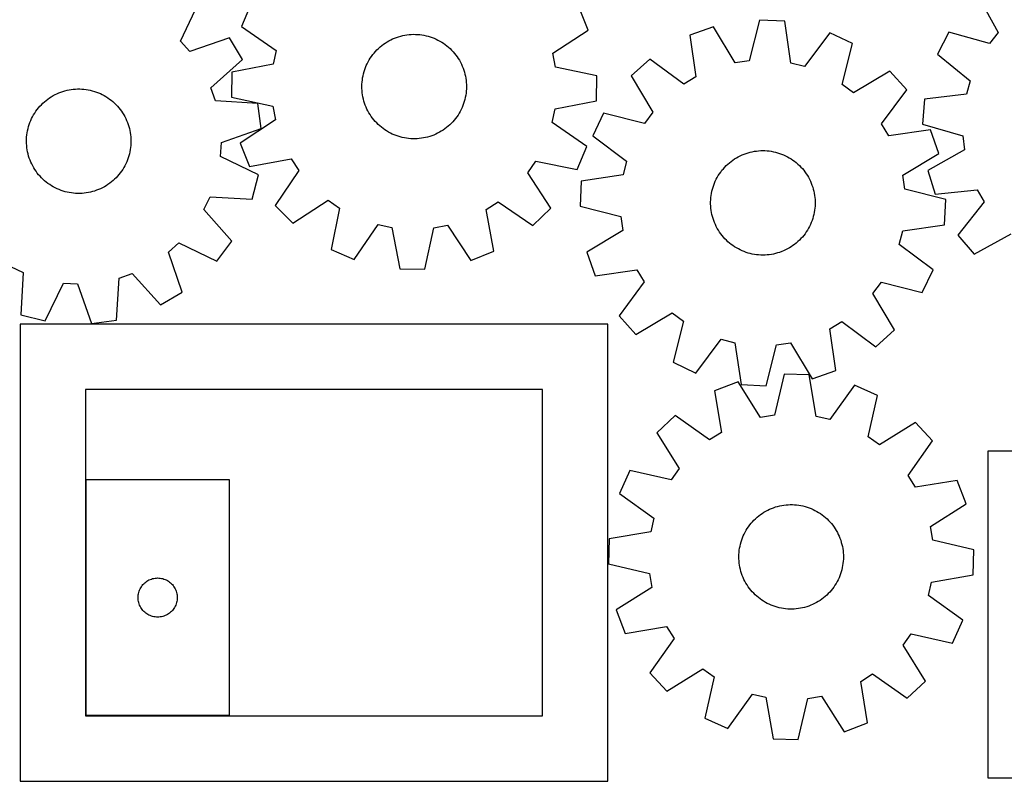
# Model space of a CAD drawing. Header units: millimetres. Extents: x 7 to 1243, y 7 to 1246.
# Tile 2 of 18: x 277 to 729, y 7 to 356. Entities that reach past the tile are written whole.
import ezdxf

# ---------------------------------------------------------------- set-up
doc = ezdxf.new("R2010")
doc.units = ezdxf.units.MM
doc.layers.add('CUT', color=7, linetype='CONTINUOUS', true_color=0x000000)

msp = doc.modelspace()

# ---------------------------------------------------------------- linework, layer by layer
at = {"layer": 'CUT'}
for p, q in [((716.805253, 367.498957), (726.126196, 350.511831)), ((350.486457, 346.569476), (358.851999, 364.046894)), ((383.009912, 363.853349), (378.490119, 353.239352)), ((537.742481, 351.666336), (533.433228, 362.367542)), ((378.490119, 353.239352), (394.456079, 342.260712)), ((595.359775, 353.187755), (584.491063, 349.320382)), ((605.349316, 336.585), (595.359775, 353.187755)), ((616.517019, 356.288177), (611.711198, 337.517282)), ((628.038379, 355.701888), (616.517019, 356.288177)), ((630.913913, 336.54011), (628.038379, 355.701888)), ((448.873043, 347.9707), (449.788348, 348.318425)), ((449.788348, 348.318425), (450.717074, 348.628525)), ((450.717074, 348.628525), (451.657676, 348.900487)), ((451.657676, 348.900487), (452.608588, 349.133856)), ((452.608588, 349.133856), (453.568228, 349.328244)), ((453.568228, 349.328244), (454.534998, 349.483329)), ((454.534998, 349.483329), (455.507289, 349.598851)), ((455.507289, 349.598851), (456.483483, 349.674619)), ((456.483483, 349.674619), (457.461955, 349.710506)), ((457.461955, 349.710506), (458.441076, 349.706452)), ((458.441076, 349.706452), (459.419217, 349.662465)), ((459.419217, 349.662465), (460.39475, 349.578618)), ((460.39475, 349.578618), (461.366051, 349.45505)), ((461.366051, 349.45505), (462.331504, 349.291967)), ((462.331504, 349.291967), (463.289502, 349.08964)), ((463.289502, 349.08964), (464.238449, 348.848406)), ((464.238449, 348.848406), (465.176767, 348.568666)), ((465.176767, 348.568666), (466.102894, 348.250887)), ((466.102894, 348.250887), (467.015289, 347.895597)), ((521.562774, 341.005215), (537.742481, 351.666336)), ((584.491063, 349.320382), (587.234374, 330.139229)), ((648.771604, 350.469777), (637.148294, 334.96684)), ((659.191589, 345.519083), (648.771604, 350.469777)), ((703.479713, 350.775572), (698.188866, 340.524113)), ((722.11927, 345.48319), (703.479713, 350.775572)), ((726.126196, 350.511831), (722.11927, 345.48319)), ((354.765816, 341.770541), (350.486457, 346.569476)), ((373.08355, 348.087428), (354.765816, 341.770541)), ((378.934202, 338.144826), (373.08355, 348.087428)), ((441.481292, 343.263434), (442.210746, 343.916575)), ((442.210746, 343.916575), (442.966233, 344.539418)), ((442.966233, 344.539418), (443.746497, 345.130928)), ((443.746497, 345.130928), (444.550238, 345.69012)), ((444.550238, 345.69012), (445.376118, 346.216064)), ((445.376118, 346.216064), (446.222764, 346.707883)), ((446.222764, 346.707883), (447.088766, 347.164759)), ((447.088766, 347.164759), (447.972683, 347.585932)), ((447.972683, 347.585932), (448.873043, 347.9707)), ((467.015289, 347.895597), (467.912432, 347.503387)), ((467.912432, 347.503387), (468.792832, 347.07491)), ((468.792832, 347.07491), (469.655021, 346.61088)), ((469.655021, 346.61088), (470.497566, 346.112068)), ((470.497566, 346.112068), (471.319064, 345.579305)), ((471.319064, 345.579305), (472.118148, 345.013478)), ((472.118148, 345.013478), (472.893487, 344.415528)), ((472.893487, 344.415528), (473.643792, 343.786451)), ((473.643792, 343.786451), (474.367813, 343.127293)), ((654.515341, 326.71549), (659.191589, 345.519083)), ((394.456079, 342.260712), (393.139455, 335.967128)), ((437.715986, 338.772527), (438.265395, 339.582987)), ((438.265395, 339.582987), (438.847405, 340.370362)), ((438.847405, 340.370362), (439.461046, 341.133343)), ((439.461046, 341.133343), (440.105297, 341.870659)), ((440.105297, 341.870659), (440.779087, 342.581084)), ((440.779087, 342.581084), (441.481292, 343.263434)), ((474.367813, 343.127293), (475.064345, 342.439152)), ((475.064345, 342.439152), (475.73223, 341.723174)), ((475.73223, 341.723174), (476.370355, 340.980549)), ((476.370355, 340.980549), (476.977658, 340.212514)), ((476.977658, 340.212514), (477.553129, 339.420347)), ((477.553129, 339.420347), (478.095809, 338.605366)), ((522.754823, 334.686852), (521.562774, 341.005215)), ((698.188866, 340.524113), (713.300986, 328.397026)), ((364.517132, 325.199151), (378.934202, 338.144826)), ((393.139455, 335.967128), (374.111521, 332.309242)), ((435.487967, 334.422399), (435.861795, 335.327356)), ((435.861795, 335.327356), (436.272223, 336.216312)), ((436.272223, 336.216312), (436.71857, 337.087788)), ((436.71857, 337.087788), (437.200091, 337.940333)), ((437.200091, 337.940333), (437.715986, 338.772527)), ((478.095809, 338.605366), (478.604796, 337.768929)), ((478.604796, 337.768929), (479.079242, 336.912427)), ((479.079242, 336.912427), (479.518358, 336.037285)), ((479.518358, 336.037285), (479.921413, 335.144961)), ((479.921413, 335.144961), (480.287736, 334.23694)), ((541.70679, 330.653819), (522.754823, 334.686852)), ((566.130798, 338.359439), (557.569397, 330.627176)), ((581.71353, 326.843325), (566.130798, 338.359439)), ((611.711198, 337.517282), (605.349316, 336.585)), ((637.148294, 334.96684), (630.913913, 336.54011)), ((374.111521, 332.309242), (373.997577, 320.773538)), ((434.187429, 329.711105), (434.370173, 330.67303)), ((434.370173, 330.67303), (434.591999, 331.626701)), ((434.591999, 331.626701), (434.85254, 332.57053)), ((434.85254, 332.57053), (435.151362, 333.502946)), ((435.151362, 333.502946), (435.487967, 334.422399)), ((480.287736, 334.23694), (480.616717, 333.314733)), ((480.616717, 333.314733), (480.907808, 332.379874)), ((480.907808, 332.379874), (481.160526, 331.43392)), ((481.160526, 331.43392), (481.374449, 330.478445)), ((481.374449, 330.478445), (481.549222, 329.51504)), ((541.592846, 319.118114), (541.70679, 330.653819)), ((557.569397, 330.627176), (567.444196, 313.955921)), ((676.34435, 332.750982), (659.673094, 322.876183)), ((684.076612, 324.189581), (676.34435, 332.750982)), ((433.852389, 325.813031), (433.876414, 326.791866)), ((433.868309, 324.83403), (433.852389, 325.813031)), ((433.876414, 326.791866), (433.940345, 327.768906)), ((433.940345, 327.768906), (434.044074, 328.742526)), ((434.044074, 328.742526), (434.187429, 329.711105)), ((481.549222, 329.51504), (481.684554, 328.545308)), ((481.684554, 328.545308), (481.780219, 327.570863)), ((481.780219, 327.570863), (481.836058, 326.593326)), ((481.836058, 326.593326), (481.851978, 325.614326)), ((587.234374, 330.139229), (581.71353, 326.843325)), ((659.673094, 322.876183), (654.515341, 326.71549)), ((713.300986, 328.397026), (711.523447, 322.217783)), ((291.179759, 321.039758), (292.023311, 321.536865)), ((292.023311, 321.536865), (292.886438, 321.99915)), ((292.886438, 321.99915), (293.767702, 322.425845)), ((293.767702, 322.425845), (294.665637, 322.81624)), ((294.665637, 322.81624), (295.578748, 323.169684)), ((295.578748, 323.169684), (296.505516, 323.485589)), ((296.505516, 323.485589), (297.444398, 323.76343)), ((297.444398, 323.76343), (298.393832, 324.002744)), ((298.393832, 324.002744), (299.352236, 324.203133)), ((299.352236, 324.203133), (300.318017, 324.364263)), ((300.318017, 324.364263), (301.289566, 324.485866)), ((301.289566, 324.485866), (302.265267, 324.56774)), ((302.265267, 324.56774), (303.243495, 324.609748)), ((303.243495, 324.609748), (304.222623, 324.611821)), ((304.222623, 324.611821), (305.20102, 324.573955)), ((305.20102, 324.573955), (306.177059, 324.496213)), ((306.177059, 324.496213), (307.149114, 324.378724)), ((307.149114, 324.378724), (308.115568, 324.221685)), ((308.115568, 324.221685), (309.074813, 324.025355)), ((309.074813, 324.025355), (310.025251, 323.790063)), ((310.025251, 323.790063), (310.965301, 323.5162)), ((310.965301, 323.5162), (311.893398, 323.204221)), ((311.893398, 323.204221), (312.807998, 322.854646)), ((312.807998, 322.854646), (313.707578, 322.468057)), ((313.707578, 322.468057), (314.590641, 322.045097)), ((314.590641, 322.045097), (315.455717, 321.58647)), ((315.455717, 321.58647), (316.301366, 321.09294)), ((366.634271, 319.127874), (364.517132, 325.199151)), ((433.924148, 323.856494), (433.868309, 324.83403)), ((434.019813, 322.882049), (433.924148, 323.856494)), ((434.155145, 321.912317), (434.019813, 322.882049)), ((434.329917, 320.948912), (434.155145, 321.912317)), ((481.516938, 321.716252), (481.334194, 320.754327)), ((481.660293, 322.684831), (481.516938, 321.716252)), ((481.764022, 323.65845), (481.660293, 322.684831)), ((481.827953, 324.635491), (481.764022, 323.65845)), ((481.851978, 325.614326), (481.827953, 324.635491)), ((672.560499, 308.606848), (684.076612, 324.189581)), ((711.523447, 322.217783), (692.277435, 319.974257)), ((285.296603, 315.920129), (285.936229, 316.661461)), ((285.936229, 316.661461), (286.60556, 317.376088)), ((286.60556, 317.376088), (287.303483, 318.062818)), ((287.303483, 318.062818), (288.028836, 318.72051)), ((288.028836, 318.72051), (288.780411, 319.348068)), ((288.780411, 319.348068), (289.556958, 319.944448)), ((289.556958, 319.944448), (290.357185, 320.508658)), ((290.357185, 320.508658), (291.179759, 321.039758)), ((316.301366, 321.09294), (317.126181, 320.565327)), ((317.126181, 320.565327), (317.928789, 320.004511)), ((317.928789, 320.004511), (318.707855, 319.411424)), ((318.707855, 319.411424), (319.46208, 318.787053)), ((319.46208, 318.787053), (320.190211, 318.132438)), ((320.190211, 318.132438), (320.891036, 317.448669)), ((320.891036, 317.448669), (321.563387, 316.736883)), ((321.563387, 316.736883), (322.206145, 315.998265)), ((385.975018, 317.954023), (366.634271, 319.127874)), ((373.997577, 320.773538), (392.949544, 316.740505)), ((387.575447, 306.529308), (385.975018, 317.954023)), ((392.949544, 316.740505), (394.141593, 310.422142)), ((434.543841, 319.993437), (434.329917, 320.948912)), ((434.796559, 319.047483), (434.543841, 319.993437)), ((435.08765, 318.112624), (434.796559, 319.047483)), ((435.416631, 317.190417), (435.08765, 318.112624)), ((435.782954, 316.282395), (435.416631, 317.190417)), ((480.2164, 317.004958), (479.842572, 316.100001)), ((480.553005, 317.92441), (480.2164, 317.004958)), ((480.851827, 318.856827), (480.553005, 317.92441)), ((481.112368, 319.800656), (480.851827, 318.856827)), ((481.334194, 320.754327), (481.112368, 319.800656)), ((522.564911, 315.460228), (541.592846, 319.118114)), ((692.277435, 319.974257), (691.312393, 308.478425)), ((282.579492, 311.857494), (283.05567, 312.713035)), ((283.05567, 312.713035), (283.566348, 313.548441)), ((283.566348, 313.548441), (284.110675, 314.362322)), ((284.110675, 314.362322), (284.687747, 315.153324)), ((284.687747, 315.153324), (285.296603, 315.920129)), ((322.206145, 315.998265), (322.818242, 315.234045)), ((322.818242, 315.234045), (323.398658, 314.445494)), ((323.398658, 314.445494), (323.946427, 313.633924)), ((323.946427, 313.633924), (324.460637, 312.800688)), ((324.460637, 312.800688), (324.940433, 311.947171)), ((436.186008, 315.390071), (435.782954, 316.282395)), ((436.625124, 314.51493), (436.186008, 315.390071)), ((437.099571, 313.658428), (436.625124, 314.51493)), ((437.608558, 312.821991), (437.099571, 313.658428)), ((438.151238, 312.00701), (437.608558, 312.821991)), ((477.988381, 312.654829), (477.438972, 311.84437)), ((478.504276, 313.487024), (477.988381, 312.654829)), ((478.985797, 314.339569), (478.504276, 313.487024)), ((479.432144, 315.211044), (478.985797, 314.339569)), ((479.842572, 316.100001), (479.432144, 315.211044)), ((521.248288, 309.166645), (522.564911, 315.460228)), ((544.801295, 313.474416), (539.850601, 303.054431)), ((563.604889, 308.798168), (544.801295, 313.474416)), ((567.444196, 313.955921), (563.604889, 308.798168)), ((280.741762, 307.328649), (281.034744, 308.262917)), ((281.034744, 308.262917), (281.365589, 309.184458)), ((281.365589, 309.184458), (281.733748, 310.091736)), ((281.733748, 310.091736), (282.138607, 310.983243)), ((282.138607, 310.983243), (282.579492, 311.857494)), ((324.940433, 311.947171), (325.385016, 311.074794)), ((325.385016, 311.074794), (325.793645, 310.18501)), ((325.793645, 310.18501), (326.165642, 309.279298)), ((326.165642, 309.279298), (326.500386, 308.359167)), ((326.500386, 308.359167), (326.797321, 307.426148)), ((394.141593, 310.422142), (377.961886, 299.761021)), ((438.726709, 311.214843), (438.151238, 312.00701)), ((439.334012, 310.446808), (438.726709, 311.214843)), ((439.972137, 309.704183), (439.334012, 310.446808)), ((440.640021, 308.988204), (439.972137, 309.704183)), ((441.336554, 308.300064), (440.640021, 308.988204)), ((442.060575, 307.640906), (441.336554, 308.300064)), ((442.81088, 307.011829), (442.060575, 307.640906)), ((474.223074, 308.163923), (473.493621, 307.510782)), ((474.92528, 308.846273), (474.223074, 308.163923)), ((475.59907, 309.556698), (474.92528, 308.846273)), ((476.243321, 310.294014), (475.59907, 309.556698)), ((476.856962, 311.056995), (476.243321, 310.294014)), ((477.438972, 311.84437), (476.856962, 311.056995)), ((537.214248, 298.188005), (521.248288, 309.166645)), ((675.856402, 303.086005), (672.560499, 308.606848)), ((691.312393, 308.478425), (709.915007, 303.057615)), ((279.859626, 302.521413), (279.957262, 303.495662)), ((279.957262, 303.495662), (280.094554, 304.465119)), ((280.094554, 304.465119), (280.271275, 305.428169)), ((280.271275, 305.428169), (280.487131, 306.383209)), ((280.487131, 306.383209), (280.741762, 307.328649)), ((326.797321, 307.426148), (327.055953, 306.481793)), ((327.055953, 306.481793), (327.27585, 305.527676)), ((327.27585, 305.527676), (327.456647, 304.565383)), ((327.456647, 304.565383), (327.598043, 303.596516)), ((327.598043, 303.596516), (327.699803, 302.622689)), ((369.301715, 300.086239), (387.575447, 306.529308)), ((443.586219, 306.413879), (442.81088, 307.011829)), ((444.385303, 305.848052), (443.586219, 306.413879)), ((445.206801, 305.315289), (444.385303, 305.848052)), ((446.049346, 304.816477), (445.206801, 305.315289)), ((446.911535, 304.352447), (446.049346, 304.816477)), ((447.791934, 303.92397), (446.911535, 304.352447)), ((448.689078, 303.53176), (447.791934, 303.92397)), ((449.601473, 303.17647), (448.689078, 303.53176)), ((450.5276, 302.85869), (449.601473, 303.17647)), ((465.916019, 303.108932), (464.987293, 302.798831)), ((466.831324, 303.456656), (465.916019, 303.108932)), ((467.731684, 303.841425), (466.831324, 303.456656)), ((468.615601, 304.262598), (467.731684, 303.841425)), ((469.481603, 304.719474), (468.615601, 304.262598)), ((470.328249, 305.211293), (469.481603, 304.719474)), ((471.154129, 305.737236), (470.328249, 305.211293)), ((471.95787, 306.296428), (471.154129, 305.737236)), ((472.738134, 306.887938), (471.95787, 306.296428)), ((473.493621, 307.510782), (472.738134, 306.887938)), ((539.850601, 303.054431), (555.353539, 291.431121)), ((695.037556, 305.829316), (675.856402, 303.086005)), ((698.904928, 294.960604), (695.037556, 305.829316)), ((709.915007, 303.057615), (710.637469, 296.668505)), ((279.783909, 300.565025), (279.80181, 301.543991)), ((279.805954, 299.586144), (279.783909, 300.565025)), ((279.80181, 301.543991), (279.859626, 302.521413)), ((279.867908, 298.608976), (279.805954, 299.586144)), ((279.969668, 297.635148), (279.867908, 298.608976)), ((327.708085, 298.710252), (327.610449, 297.736002)), ((327.699803, 302.622689), (327.761757, 301.645521)), ((327.765901, 299.687673), (327.708085, 298.710252)), ((327.761757, 301.645521), (327.783802, 300.666639)), ((327.783802, 300.666639), (327.765901, 299.687673)), ((368.93432, 293.666916), (369.301715, 300.086239)), ((377.961886, 299.761021), (382.271139, 289.059815)), ((451.465918, 302.578951), (450.5276, 302.85869)), ((452.414865, 302.337717), (451.465918, 302.578951)), ((453.372863, 302.13539), (452.414865, 302.337717)), ((454.338315, 301.972307), (453.372863, 302.13539)), ((455.309617, 301.848739), (454.338315, 301.972307)), ((456.28515, 301.764891), (455.309617, 301.848739)), ((457.263291, 301.720904), (456.28515, 301.764891)), ((458.242412, 301.716851), (457.263291, 301.720904)), ((459.220884, 301.752738), (458.242412, 301.716851)), ((460.197078, 301.828506), (459.220884, 301.752738)), ((461.169369, 301.944028), (460.197078, 301.828506)), ((462.136139, 302.099112), (461.169369, 301.944028)), ((463.095779, 302.293501), (462.136139, 302.099112)), ((464.046691, 302.52687), (463.095779, 302.293501)), ((464.987293, 302.798831), (464.046691, 302.52687)), ((280.111064, 296.666282), (279.969668, 297.635148)), ((280.291861, 295.703989), (280.111064, 296.666282)), ((280.511758, 294.749871), (280.291861, 295.703989)), ((280.77039, 293.805517), (280.511758, 294.749871)), ((327.08058, 294.848456), (326.825949, 293.903015)), ((327.296436, 295.803496), (327.08058, 294.848456)), ((327.473157, 296.766546), (327.296436, 295.803496)), ((327.610449, 297.736002), (327.473157, 296.766546)), ((532.694454, 287.574008), (537.214248, 298.188005)), ((607.588399, 293.91658), (608.478724, 294.324032)), ((608.478724, 294.324032), (609.384927, 294.69483)), ((609.384927, 294.69483), (610.3055, 295.028357)), ((610.3055, 295.028357), (611.238911, 295.324058)), ((611.238911, 295.324058), (612.183607, 295.581439)), ((612.183607, 295.581439), (613.138015, 295.800074)), ((613.138015, 295.800074), (614.100546, 295.979598)), ((614.100546, 295.979598), (615.069599, 296.119712)), ((615.069599, 296.119712), (616.04356, 296.220184)), ((616.04356, 296.220184), (617.020809, 296.280845)), ((617.020809, 296.280845), (617.999719, 296.301595)), ((617.999719, 296.301595), (618.97866, 296.282399)), ((618.97866, 296.282399), (619.956004, 296.22329)), ((619.956004, 296.22329), (620.930124, 296.124366)), ((620.930124, 296.124366), (621.899398, 295.985791)), ((621.899398, 295.985791), (622.862213, 295.807796)), ((622.862213, 295.807796), (623.816967, 295.590677)), ((623.816967, 295.590677), (624.76207, 295.334796)), ((624.76207, 295.334796), (625.695949, 295.040578)), ((625.695949, 295.040578), (626.617051, 294.708514)), ((626.617051, 294.708514), (627.523842, 294.339155)), ((627.523842, 294.339155), (628.414812, 293.933117)), ((682.302173, 284.971062), (698.904928, 294.960604)), ((710.637469, 296.668505), (693.715032, 287.230626)), ((281.067325, 292.872498), (280.77039, 293.805517)), ((281.402069, 291.952367), (281.067325, 292.872498)), ((281.774066, 291.046655), (281.402069, 291.952367)), ((282.182696, 290.15687), (281.774066, 291.046655)), ((282.627278, 289.284493), (282.182696, 290.15687)), ((325.429104, 290.248421), (324.988219, 289.37417)), ((325.833963, 291.139928), (325.429104, 290.248421)), ((326.202122, 292.047207), (325.833963, 291.139928)), ((326.532967, 292.968747), (326.202122, 292.047207)), ((326.825949, 293.903015), (326.532967, 292.968747)), ((386.353626, 285.181035), (368.93432, 293.666916)), ((382.271139, 289.059815), (401.323848, 292.586382)), ((401.323848, 292.586382), (404.843091, 287.205154)), ((510.090272, 286.165574), (513.715123, 291.476237)), ((513.715123, 291.476237), (532.694454, 287.574008)), ((555.353539, 291.431121), (553.780268, 285.196739)), ((601.208585, 289.431036), (601.92126, 290.102445)), ((601.92126, 290.102445), (602.660728, 290.744226)), ((602.660728, 290.744226), (603.425757, 291.355311)), ((603.425757, 291.355311), (604.215075, 291.934683)), ((604.215075, 291.934683), (605.027368, 292.481378)), ((605.027368, 292.481378), (605.861284, 292.994485)), ((605.861284, 292.994485), (606.715435, 293.473152)), ((606.715435, 293.473152), (607.588399, 293.91658)), ((628.414812, 293.933117), (629.28848, 293.491076)), ((629.28848, 293.491076), (630.14339, 293.013767)), ((630.14339, 293.013767), (630.978119, 292.501984)), ((630.978119, 292.501984), (631.79128, 291.95658)), ((631.79128, 291.95658), (632.581517, 291.378462)), ((632.581517, 291.378462), (633.347516, 290.768593)), ((633.347516, 290.768593), (634.088002, 290.127987)), ((634.088002, 290.127987), (634.801742, 289.457711)), ((634.801742, 289.457711), (635.487549, 288.75888)), ((283.107074, 288.430977), (282.627278, 289.284493)), ((283.621284, 287.59774), (283.107074, 288.430977)), ((284.169053, 286.786171), (283.621284, 287.59774)), ((284.749469, 285.99762), (284.169053, 286.786171)), ((285.361566, 285.2334), (284.749469, 285.99762)), ((286.004324, 284.494782), (285.361566, 285.2334)), ((322.271108, 285.311536), (321.631482, 284.570203)), ((322.879964, 286.078341), (322.271108, 285.311536)), ((323.457036, 286.869342), (322.879964, 286.078341)), ((324.001363, 287.683223), (323.457036, 286.869342)), ((324.512041, 288.518629), (324.001363, 287.683223)), ((324.988219, 289.37417), (324.512041, 288.518629)), ((383.460181, 274.013518), (386.353626, 285.181035)), ((404.843091, 287.205154), (393.974825, 271.163856)), ((520.639551, 269.912725), (510.090272, 286.165574)), ((553.780268, 285.196739), (534.618491, 282.321205)), ((597.558246, 284.846191), (598.086949, 285.670308)), ((598.086949, 285.670308), (598.648827, 286.472173)), ((598.648827, 286.472173), (599.242944, 287.250454)), ((599.242944, 287.250454), (599.868312, 288.003853)), ((599.868312, 288.003853), (600.523889, 288.731117)), ((600.523889, 288.731117), (601.208585, 289.431036)), ((635.487549, 288.75888), (636.14428, 288.032658)), ((636.14428, 288.032658), (636.770844, 287.280253)), ((636.770844, 287.280253), (637.366196, 286.502917)), ((637.366196, 286.502917), (637.929347, 285.701945)), ((637.929347, 285.701945), (638.459358, 284.878669)), ((683.234455, 278.60918), (682.302173, 284.971062)), ((693.715032, 287.230626), (697.222714, 276.240556)), ((286.676675, 283.782996), (286.004324, 284.494782)), ((287.3775, 283.099226), (286.676675, 283.782996)), ((288.105631, 282.444612), (287.3775, 283.099226)), ((288.859856, 281.820241), (288.105631, 282.444612)), ((289.638922, 281.227154), (288.859856, 281.820241)), ((290.44153, 280.666337), (289.638922, 281.227154)), ((291.266345, 280.138725), (290.44153, 280.666337)), ((317.210526, 280.723006), (316.387952, 280.191906)), ((318.010753, 281.287216), (317.210526, 280.723006)), ((318.7873, 281.883596), (318.010753, 281.287216)), ((319.538875, 282.511155), (318.7873, 281.883596)), ((320.264228, 283.168846), (319.538875, 282.511155)), ((320.962151, 283.855577), (320.264228, 283.168846)), ((321.631482, 284.570203), (320.962151, 283.855577)), ((534.618491, 282.321205), (534.032201, 270.799846)), ((595.127929, 279.513337), (595.441135, 280.441021)), ((595.441135, 280.441021), (595.791919, 281.355157)), ((595.791919, 281.355157), (596.179698, 282.254225)), ((596.179698, 282.254225), (596.603826, 283.136727)), ((596.603826, 283.136727), (597.063597, 284.001196)), ((597.063597, 284.001196), (597.558246, 284.846191)), ((638.459358, 284.878669), (638.955348, 284.03446)), ((638.955348, 284.03446), (639.416491, 283.170723)), ((639.416491, 283.170723), (639.84202, 282.288895)), ((639.84202, 282.288895), (640.231226, 281.390444)), ((640.231226, 281.390444), (640.583462, 280.476866)), ((640.583462, 280.476866), (640.898141, 279.549681)), ((292.111994, 279.645194), (291.266345, 280.138725)), ((292.97707, 279.186567), (292.111994, 279.645194)), ((293.860133, 278.763607), (292.97707, 279.186567)), ((294.759713, 278.377018), (293.860133, 278.763607)), ((295.674313, 278.027443), (294.759713, 278.377018)), ((296.60241, 277.715465), (295.674313, 278.027443)), ((297.54246, 277.441601), (296.60241, 277.715465)), ((298.492898, 277.206309), (297.54246, 277.441601)), ((299.452143, 277.00998), (298.492898, 277.206309)), ((300.418597, 276.85294), (299.452143, 277.00998)), ((301.390652, 276.735452), (300.418597, 276.85294)), ((302.366691, 276.65771), (301.390652, 276.735452)), ((303.345088, 276.619843), (302.366691, 276.65771)), ((304.324216, 276.621916), (303.345088, 276.619843)), ((305.302444, 276.663924), (304.324216, 276.621916)), ((306.278145, 276.745798), (305.302444, 276.663924)), ((307.249694, 276.867402), (306.278145, 276.745798)), ((308.215475, 277.028532), (307.249694, 276.867402)), ((309.173879, 277.22892), (308.215475, 277.028532)), ((310.123313, 277.468235), (309.173879, 277.22892)), ((311.062195, 277.746075), (310.123313, 277.468235)), ((311.988963, 278.061981), (311.062195, 277.746075)), ((312.902074, 278.415425), (311.988963, 278.061981)), ((313.800009, 278.805819), (312.902074, 278.415425)), ((314.681273, 279.232514), (313.800009, 278.805819)), ((315.5444, 279.6948), (314.681273, 279.232514)), ((316.387952, 280.191906), (315.5444, 279.6948)), ((594.260357, 275.698294), (594.418675, 276.66454)), ((594.418675, 276.66454), (594.616273, 277.623524)), ((594.616273, 277.623524), (594.852822, 278.57365)), ((594.852822, 278.57365), (595.127929, 279.513337)), ((640.898141, 279.549681), (641.17474, 278.610432)), ((641.17474, 278.610432), (641.412798, 277.660683)), ((641.412798, 277.660683), (641.611919, 276.702014)), ((641.611919, 276.702014), (641.771771, 275.736021)), ((702.005351, 273.803359), (683.234455, 278.60918)), ((697.222714, 276.240556), (716.483742, 278.351294)), ((716.483742, 278.351294), (719.596217, 272.725)), ((361.315801, 269.263868), (364.111799, 275.053953)), ((364.111799, 275.053953), (383.460181, 274.013518)), ((402.05123, 262.92631), (418.304079, 273.47559)), ((418.304079, 273.47559), (423.614742, 269.850739)), ((490.97948, 269.185343), (496.360708, 272.704586)), ((496.360708, 272.704586), (512.402006, 261.83632)), ((594.023388, 272.772114), (594.062549, 273.75046)), ((594.024166, 271.792985), (594.023388, 272.772114)), ((594.06488, 270.814702), (594.024166, 271.792985)), ((594.062549, 273.75046), (594.141582, 274.726395)), ((594.141582, 274.726395), (594.260357, 275.698294)), ((641.771771, 275.736021), (641.892089, 274.764312)), ((641.892089, 274.764312), (641.972672, 273.788503)), ((641.972672, 273.788503), (642.013386, 272.810221)), ((642.014163, 271.831091), (641.975003, 270.852745)), ((642.013386, 272.810221), (642.014163, 271.831091)), ((701.419061, 262.282), (702.005351, 273.803359)), ((719.596217, 272.725), (707.573644, 257.529601)), ((374.161736, 254.757856), (361.315801, 269.263868)), ((393.974825, 271.163856), (402.05123, 262.92631)), ((423.614742, 269.850739), (419.712513, 250.871407)), ((494.506047, 250.132634), (490.97948, 269.185343)), ((512.402006, 261.83632), (520.639551, 269.912725)), ((534.032201, 270.799846), (552.803096, 265.994025)), ((594.145463, 269.838893), (594.06488, 270.814702)), ((594.265781, 268.867184), (594.145463, 269.838893)), ((594.425633, 267.901191), (594.265781, 268.867184)), ((594.624754, 266.942522), (594.425633, 267.901191)), ((594.862812, 265.992773), (594.624754, 266.942522)), ((641.421279, 266.979681), (641.18473, 266.029555)), ((641.618877, 267.938665), (641.421279, 266.979681)), ((641.777195, 268.904911), (641.618877, 267.938665)), ((641.89597, 269.87681), (641.777195, 268.904911)), ((641.975003, 270.852745), (641.89597, 269.87681)), ((430.32651, 246.351614), (441.30515, 262.317574)), ((441.30515, 262.317574), (447.598734, 261.00095)), ((552.803096, 265.994025), (553.735378, 259.632143)), ((595.13941, 265.053524), (594.862812, 265.992773)), ((595.45409, 264.126339), (595.13941, 265.053524)), ((595.806325, 263.212761), (595.45409, 264.126339)), ((596.195532, 262.31431), (595.806325, 263.212761)), ((596.62106, 261.432482), (596.195532, 262.31431)), ((639.857854, 262.34898), (639.433726, 261.466478)), ((640.245632, 263.248048), (639.857854, 262.34898)), ((640.596417, 264.162185), (640.245632, 263.248048)), ((640.909623, 265.089868), (640.596417, 264.162185)), ((641.18473, 266.029555), (640.909623, 265.089868)), ((447.598734, 261.00095), (451.25662, 241.973016)), ((462.792324, 241.859072), (466.825357, 260.811039)), ((466.825357, 260.811039), (473.14372, 262.003088)), ((473.14372, 262.003088), (483.804841, 245.823381)), ((553.735378, 259.632143), (537.132623, 249.642601)), ((597.082204, 260.568745), (596.62106, 261.432482)), ((597.578194, 259.724536), (597.082204, 260.568745)), ((598.108205, 258.90126), (597.578194, 259.724536)), ((598.671356, 258.100288), (598.108205, 258.90126)), ((599.266708, 257.322952), (598.671356, 258.100288)), ((637.388725, 258.131032), (636.794608, 257.352752)), ((637.950603, 258.932897), (637.388725, 258.131032)), ((638.479306, 259.757014), (637.950603, 258.932897)), ((638.973955, 260.602009), (638.479306, 259.757014)), ((639.433726, 261.466478), (638.973955, 260.602009)), ((680.684013, 253.172084), (682.257283, 259.406466)), ((682.257283, 259.406466), (701.419061, 262.282)), ((715.020037, 248.718432), (732.007162, 258.039376)), ((344.938565, 249.633872), (349.737499, 253.913231)), ((349.737499, 253.913231), (367.214917, 245.547689)), ((367.214917, 245.547689), (374.161736, 254.757856)), ((599.893272, 256.570547), (599.266708, 257.322952)), ((600.550003, 255.844325), (599.893272, 256.570547)), ((601.23581, 255.145494), (600.550003, 255.844325)), ((601.94955, 254.475218), (601.23581, 255.145494)), ((602.690036, 253.834612), (601.94955, 254.475218)), ((603.456035, 253.224743), (602.690036, 253.834612)), ((633.376824, 253.858979), (632.611795, 253.247894)), ((634.116292, 254.50076), (633.376824, 253.858979)), ((634.828966, 255.172169), (634.116292, 254.50076)), ((635.513662, 255.872088), (634.828966, 255.172169)), ((636.16924, 256.599352), (635.513662, 255.872088)), ((636.794608, 257.352752), (636.16924, 256.599352)), ((707.573644, 257.529601), (715.020037, 248.718432)), ((351.255451, 231.316138), (344.938565, 249.633872)), ((419.712513, 250.871407), (430.32651, 246.351614)), ((483.804841, 245.823381), (494.506047, 250.132634)), ((537.132623, 249.642601), (540.999996, 238.773889)), ((604.246272, 252.646625), (603.456035, 253.224743)), ((605.059432, 252.101221), (604.246272, 252.646625)), ((605.894162, 251.589438), (605.059432, 252.101221)), ((606.749072, 251.112129), (605.894162, 251.589438)), ((607.622739, 250.670088), (606.749072, 251.112129)), ((608.51371, 250.26405), (607.622739, 250.670088)), ((609.420501, 249.894691), (608.51371, 250.26405)), ((610.341602, 249.562627), (609.420501, 249.894691)), ((611.275482, 249.268409), (610.341602, 249.562627)), ((612.220585, 249.012528), (611.275482, 249.268409)), ((613.175339, 248.795409), (612.220585, 249.012528)), ((614.138154, 248.617414), (613.175339, 248.795409)), ((622.899537, 248.803131), (621.937006, 248.623607)), ((623.853945, 249.021766), (622.899537, 248.803131)), ((624.79864, 249.279147), (623.853945, 249.021766)), ((625.732052, 249.574848), (624.79864, 249.279147)), ((626.652625, 249.908375), (625.732052, 249.574848)), ((627.558828, 250.279173), (626.652625, 249.908375)), ((628.449152, 250.686625), (627.558828, 250.279173)), ((629.322117, 251.130053), (628.449152, 250.686625)), ((630.176267, 251.60872), (629.322117, 251.130053)), ((631.010183, 252.121827), (630.176267, 251.60872)), ((631.822476, 252.668522), (631.010183, 252.121827)), ((632.611795, 253.247894), (631.822476, 252.668522)), ((696.186951, 241.548774), (680.684013, 253.172084)), ((615.107428, 248.478839), (614.138154, 248.617414)), ((616.081548, 248.379915), (615.107428, 248.478839)), ((617.058892, 248.320806), (616.081548, 248.379915)), ((618.037833, 248.30161), (617.058892, 248.320806)), ((619.016743, 248.32236), (618.037833, 248.30161)), ((619.993992, 248.383021), (619.016743, 248.32236)), ((620.967953, 248.483493), (619.993992, 248.383021)), ((621.937006, 248.623607), (620.967953, 248.483493)), ((272.431891, 243.083887), (278.221976, 240.287889)), ((278.221976, 240.287889), (277.181541, 220.939507)), ((322.295897, 237.765417), (328.367175, 239.882556)), ((328.367175, 239.882556), (341.312849, 225.465485)), ((451.25662, 241.973016), (462.792324, 241.859072)), ((540.999996, 238.773889), (560.18115, 241.5172)), ((560.18115, 241.5172), (563.477053, 235.996357)), ((691.236256, 231.128789), (696.186951, 241.548774)), ((288.349059, 218.046062), (296.834939, 235.465368)), ((296.834939, 235.465368), (303.254262, 235.097973)), ((321.122046, 218.42467), (322.295897, 237.765417)), ((563.477053, 235.996357), (551.96094, 220.413624)), ((668.593356, 230.647284), (672.432663, 235.805037)), ((672.432663, 235.805037), (691.236256, 231.128789)), ((303.254262, 235.097973), (309.697332, 216.824241)), ((341.312849, 225.465485), (351.255451, 231.316138)), ((678.468155, 213.976029), (668.593356, 230.647284)), ((559.693202, 211.852224), (576.364458, 221.727022)), ((576.364458, 221.727022), (581.52221, 217.887715)), ((277.181541, 220.939507), (288.349059, 218.046062)), ((309.697332, 216.824241), (321.122046, 218.42467)), ((551.96094, 220.413624), (559.693202, 211.852224)), ((581.52221, 217.887715), (576.845963, 199.084122)), ((648.803178, 214.463977), (654.324021, 217.75988)), ((654.324021, 217.75988), (669.906754, 206.243766)), ((546.814329, 216.614076), (276.814329, 216.614076)), ((276.814329, 216.614076), (276.814329, 6.614076)), ((546.814329, 6.614076), (546.814329, 216.614076)), ((651.546489, 195.282823), (648.803178, 214.463977)), ((669.906754, 206.243766), (678.468155, 213.976029)), ((587.265948, 194.133428), (598.889258, 209.636365)), ((598.889258, 209.636365), (605.123639, 208.063095)), ((605.123639, 208.063095), (607.999173, 188.901317)), ((619.520533, 188.315028), (624.326354, 207.085923)), ((624.326354, 207.085923), (630.688235, 208.018205)), ((630.688235, 208.018205), (640.677777, 191.41545)), ((576.845963, 199.084122), (587.265948, 194.133428)), ((640.677777, 191.41545), (651.546489, 195.282823)), ((606.65436, 190.092402), (595.868913, 185.998551)), ((616.98897, 173.702214), (606.65436, 190.092402)), ((627.742129, 193.634658), (623.329961, 174.767353)), ((639.273231, 193.289471), (627.742129, 193.634658)), ((642.548913, 174.192028), (639.273231, 193.289471)), ((516.814329, 186.614076), (306.814329, 186.614076)), ((306.814329, 186.614076), (306.814329, 36.614076)), ((516.814329, 36.614076), (516.814329, 186.614076)), ((595.868913, 185.998551), (599.012806, 166.878971)), ((607.999173, 188.901317), (619.520533, 188.315028)), ((660.111353, 188.492149), (648.814836, 172.749496)), ((670.632605, 183.760476), (660.111353, 188.492149)), ((666.350665, 164.86319), (670.632605, 183.760476)), ((577.741917, 174.655993), (569.344113, 166.746357)), ((593.562105, 163.468318), (577.741917, 174.655993)), ((623.329961, 174.767353), (616.98897, 173.702214)), ((648.814836, 172.749496), (642.548913, 174.192028)), ((688.048663, 171.353925), (671.58759, 161.1326)), ((695.958299, 162.95612), (688.048663, 171.353925)), ((569.344113, 166.746357), (579.565437, 150.285283)), ((599.012806, 166.878971), (593.562105, 163.468318)), ((671.58759, 161.1326), (666.350665, 164.86319)), ((684.770625, 147.135932), (695.958299, 162.95612)), ((781.277555, 158.248599), (721.277555, 158.248599)), ((721.277555, 158.248599), (721.277555, 8.248599)), ((556.937561, 149.330298), (552.205888, 138.809047)), ((575.834847, 145.048358), (556.937561, 149.330298)), ((579.565437, 150.285283), (575.834847, 145.048358)), ((373.032715, 145.013538), (307.032715, 145.013538)), ((307.032715, 145.013538), (307.032715, 37.013538)), ((373.032715, 37.013538), (373.032715, 145.013538)), ((688.181277, 141.685232), (684.770625, 147.135932)), ((707.300858, 144.829124), (688.181277, 141.685232)), ((711.394708, 134.043678), (707.300858, 144.829124)), ((552.205888, 138.809047), (567.948541, 127.512529)), ((620.229231, 131.145169), (621.113, 131.566652)), ((621.113, 131.566652), (622.013225, 131.951737)), ((622.013225, 131.951737), (622.928408, 132.299782)), ((622.928408, 132.299782), (623.857026, 132.610209)), ((623.857026, 132.610209), (624.797532, 132.8825)), ((624.797532, 132.8825), (625.748362, 133.116202)), ((625.748362, 133.116202), (626.707934, 133.310927)), ((626.707934, 133.310927), (627.674649, 133.466351)), ((627.674649, 133.466351), (628.6469, 133.582214)), ((628.6469, 133.582214), (629.623067, 133.658324)), ((629.623067, 133.658324), (630.601526, 133.694555)), ((630.601526, 133.694555), (631.580649, 133.690845)), ((631.580649, 133.690845), (632.558806, 133.647201)), ((632.558806, 133.647201), (633.534368, 133.563696)), ((633.534368, 133.563696), (634.505713, 133.440468)), ((634.505713, 133.440468), (635.471222, 133.277724)), ((635.471222, 133.277724), (636.429291, 133.075733)), ((636.429291, 133.075733), (637.378323, 132.834831)), ((637.378323, 132.834831), (638.316739, 132.555421)), ((638.316739, 132.555421), (639.242977, 132.237967)), ((639.242977, 132.237967), (640.155497, 131.882996)), ((640.155497, 131.882996), (641.052778, 131.491101)), ((641.052778, 131.491101), (641.933327, 131.062933)), ((695.00452, 123.709068), (711.394708, 134.043678)), ((567.948541, 127.512529), (566.50601, 121.246606)), ((613.92116, 126.559282), (614.623126, 127.241878)), ((614.623126, 127.241878), (615.352351, 127.895275)), ((615.352351, 127.895275), (616.10762, 128.518383)), ((616.10762, 128.518383), (616.887675, 129.110167)), ((616.887675, 129.110167), (617.69122, 129.669641)), ((617.69122, 129.669641), (618.516916, 130.195874)), ((618.516916, 130.195874), (619.36339, 130.687989)), ((619.36339, 130.687989), (620.229231, 131.145169)), ((641.933327, 131.062933), (642.795679, 130.599205)), ((642.795679, 130.599205), (643.638399, 130.100689)), ((643.638399, 130.100689), (644.460084, 129.568214)), ((644.460084, 129.568214), (645.259366, 129.002668)), ((645.259366, 129.002668), (646.034915, 128.40499)), ((646.034915, 128.40499), (646.78544, 127.776176)), ((646.78544, 127.776176), (647.509693, 127.117272)), ((647.509693, 127.117272), (648.206466, 126.429376)), ((610.343792, 121.917275), (610.859395, 122.749651)), ((610.859395, 122.749651), (611.40852, 123.560303)), ((611.40852, 123.560303), (611.990253, 124.347883)), ((611.990253, 124.347883), (612.603627, 125.111079)), ((612.603627, 125.111079), (613.24762, 125.848621)), ((613.24762, 125.848621), (613.92116, 126.559282)), ((648.206466, 126.429376), (648.874602, 125.713631)), ((648.874602, 125.713631), (649.512987, 124.97123)), ((649.512987, 124.97123), (650.12056, 124.203408)), ((650.12056, 124.203408), (650.696308, 123.411443)), ((650.696308, 123.411443), (651.239275, 122.596653)), ((651.239275, 122.596653), (651.748555, 121.760394)), ((696.06966, 117.368077), (695.00452, 123.709068)), ((547.408567, 117.970925), (547.063379, 106.439823)), ((566.50601, 121.246606), (547.408567, 117.970925)), ((608.29662, 117.479171), (608.632902, 118.398741)), ((608.632902, 118.398741), (609.006412, 119.303829)), ((609.006412, 119.303829), (609.416529, 120.19293)), ((609.416529, 120.19293), (609.86257, 121.064562)), ((609.86257, 121.064562), (610.343792, 121.917275)), ((651.748555, 121.760394), (652.223302, 120.904059)), ((652.223302, 120.904059), (652.662725, 120.029071)), ((652.662725, 120.029071), (653.066092, 119.136889)), ((653.066092, 119.136889), (653.432733, 118.228996)), ((653.432733, 118.228996), (653.762038, 117.306904)), ((607.191001, 112.718362), (607.334017, 113.686991)), ((607.334017, 113.686991), (607.516423, 114.64898)), ((607.516423, 114.64898), (607.737915, 115.602729)), ((607.737915, 115.602729), (607.998125, 116.546649)), ((607.998125, 116.546649), (608.29662, 117.479171)), ((653.762038, 117.306904), (654.053457, 116.372147)), ((654.053457, 116.372147), (654.306507, 115.426282)), ((654.306507, 115.426282), (654.520765, 114.470882)), ((654.520765, 114.470882), (654.695876, 113.507539)), ((654.695876, 113.507539), (654.831548, 112.537854)), ((714.936965, 112.955908), (696.06966, 117.368077)), ((607.000344, 109.7888), (607.024026, 110.767643)), ((607.016608, 108.809805), (607.000344, 109.7888)), ((607.07279, 107.832289), (607.016608, 108.809805)), ((607.024026, 110.767643), (607.087614, 111.744706)), ((607.087614, 111.744706), (607.191001, 112.718362)), ((654.831548, 112.537854), (654.927554, 111.563442)), ((654.976318, 108.628088), (654.91273, 107.651025)), ((654.927554, 111.563442), (654.983736, 110.585926)), ((655, 109.606931), (654.976318, 108.628088)), ((654.983736, 110.585926), (655, 109.606931)), ((714.591777, 101.424806), (714.936965, 112.955908)), ((547.063379, 106.439823), (565.930684, 102.027654)), ((607.168796, 106.857877), (607.07279, 107.832289)), ((607.304468, 105.888192), (607.168796, 106.857877)), ((607.479579, 104.924849), (607.304468, 105.888192)), ((607.693837, 103.969449), (607.479579, 104.924849)), ((654.483921, 104.746751), (654.262429, 103.793002)), ((654.666327, 105.70874), (654.483921, 104.746751)), ((654.809342, 106.677369), (654.666327, 105.70874)), ((654.91273, 107.651025), (654.809342, 106.677369)), ((336.588564, 99.328453), (337.13976, 99.535909)), ((337.13976, 99.535909), (337.703344, 99.70687)), ((337.703344, 99.70687), (338.276902, 99.840605)), ((338.276902, 99.840605), (338.85798, 99.936541)), ((338.85798, 99.936541), (339.444087, 99.994268)), ((339.444087, 99.994268), (340.032715, 100.013538)), ((340.032715, 100.013538), (340.621343, 99.994268)), ((340.621343, 99.994268), (341.207451, 99.936541)), ((341.207451, 99.936541), (341.788528, 99.840605)), ((341.788528, 99.840605), (342.362087, 99.70687)), ((342.362087, 99.70687), (342.92567, 99.535909)), ((342.92567, 99.535909), (343.476866, 99.328453)), ((565.930684, 102.027654), (566.995824, 95.686663)), ((607.946887, 103.023584), (607.693837, 103.969449)), ((608.238306, 102.088827), (607.946887, 103.023584)), ((608.567611, 101.166735), (608.238306, 102.088827)), ((608.934252, 100.258842), (608.567611, 101.166735)), ((609.337619, 99.36666), (608.934252, 100.258842)), ((652.993931, 100.091902), (652.583815, 99.202801)), ((653.367442, 100.99699), (652.993931, 100.091902)), ((653.703724, 101.91656), (653.367442, 100.99699)), ((654.002219, 102.849082), (653.703724, 101.91656)), ((654.262429, 103.793002), (654.002219, 102.849082)), ((695.494334, 98.149125), (714.591777, 101.424806)), ((331.717799, 94.457688), (331.960861, 94.994136)), ((331.960861, 94.994136), (332.238487, 95.513538)), ((332.238487, 95.513538), (332.549489, 96.01367)), ((332.549489, 96.01367), (332.892535, 96.49239)), ((332.892535, 96.49239), (333.266157, 96.94765)), ((333.266157, 96.94765), (333.668754, 97.377499)), ((333.668754, 97.377499), (334.098603, 97.780096)), ((334.098603, 97.780096), (334.553862, 98.153718)), ((334.553862, 98.153718), (335.032583, 98.496764)), ((335.032583, 98.496764), (335.532715, 98.807766)), ((335.532715, 98.807766), (336.052117, 99.085392)), ((336.052117, 99.085392), (336.588564, 99.328453)), ((343.476866, 99.328453), (344.013313, 99.085392)), ((344.013313, 99.085392), (344.532715, 98.807766)), ((344.532715, 98.807766), (345.032847, 98.496764)), ((345.032847, 98.496764), (345.511568, 98.153718)), ((345.511568, 98.153718), (345.966828, 97.780096)), ((345.966828, 97.780096), (346.396676, 97.377499)), ((346.396676, 97.377499), (346.799274, 96.94765)), ((346.799274, 96.94765), (347.172895, 96.49239)), ((347.172895, 96.49239), (347.515942, 96.01367)), ((347.515942, 96.01367), (347.826944, 95.513538)), ((347.826944, 95.513538), (348.10457, 94.994136)), ((348.10457, 94.994136), (348.347631, 94.457688)), ((566.995824, 95.686663), (550.605636, 85.352053)), ((609.777042, 98.491672), (609.337619, 99.36666)), ((610.251789, 97.635337), (609.777042, 98.491672)), ((610.761069, 96.799078), (610.251789, 97.635337)), ((611.304036, 95.984288), (610.761069, 96.799078)), ((611.879784, 95.192323), (611.304036, 95.984288)), ((612.487357, 94.424501), (611.879784, 95.192323)), ((650.01009, 95.047849), (649.396717, 94.284653)), ((650.591824, 95.835428), (650.01009, 95.047849)), ((651.140949, 96.64608), (650.591824, 95.835428)), ((651.656552, 97.478456), (651.140949, 96.64608)), ((652.137774, 98.331169), (651.656552, 97.478456)), ((652.583815, 99.202801), (652.137774, 98.331169)), ((694.051803, 91.883202), (695.494334, 98.149125)), ((331.032715, 91.013538), (331.051985, 91.602166)), ((331.051985, 90.424909), (331.032715, 91.013538)), ((331.051985, 91.602166), (331.109712, 92.188273)), ((331.109712, 92.188273), (331.205648, 92.76935)), ((331.205648, 92.76935), (331.339383, 93.342909)), ((331.339383, 93.342909), (331.510344, 93.906493)), ((331.510344, 93.906493), (331.717799, 94.457688)), ((348.347631, 94.457688), (348.555086, 93.906493)), ((348.555086, 93.906493), (348.726048, 93.342909)), ((348.726048, 93.342909), (348.859783, 92.76935)), ((348.859783, 92.76935), (348.955719, 92.188273)), ((348.955719, 92.188273), (349.013446, 91.602166)), ((349.013446, 91.602166), (349.032715, 91.013538)), ((349.032715, 91.013538), (349.013446, 90.424909)), ((613.125742, 93.6821), (612.487357, 94.424501)), ((613.793878, 92.966355), (613.125742, 93.6821)), ((614.490651, 92.278459), (613.793878, 92.966355)), ((615.214903, 91.619555), (614.490651, 92.278459)), ((615.965429, 90.990741), (615.214903, 91.619555)), ((616.740978, 90.393064), (615.965429, 90.990741)), ((645.892724, 90.877348), (645.112668, 90.285564)), ((646.647993, 91.500457), (645.892724, 90.877348)), ((647.377218, 92.153853), (646.647993, 91.500457)), ((648.079184, 92.83645), (647.377218, 92.153853)), ((648.752724, 93.54711), (648.079184, 92.83645)), ((649.396717, 94.284653), (648.752724, 93.54711)), ((709.794456, 80.586685), (694.051803, 91.883202)), ((331.109712, 89.838802), (331.051985, 90.424909)), ((331.205648, 89.257725), (331.109712, 89.838802)), ((331.339383, 88.684166), (331.205648, 89.257725)), ((331.510344, 88.120582), (331.339383, 88.684166)), ((331.717799, 87.569387), (331.510344, 88.120582)), ((331.960861, 87.032939), (331.717799, 87.569387)), ((332.238487, 86.513538), (331.960861, 87.032939)), ((332.549489, 86.013405), (332.238487, 86.513538)), ((332.892535, 85.534685), (332.549489, 86.013405)), ((347.515942, 86.013405), (347.172895, 85.534685)), ((347.826944, 86.513538), (347.515942, 86.013405)), ((348.10457, 87.032939), (347.826944, 86.513538)), ((348.347631, 87.569387), (348.10457, 87.032939)), ((348.555086, 88.120582), (348.347631, 87.569387)), ((348.726048, 88.684166), (348.555086, 88.120582)), ((348.859783, 89.257725), (348.726048, 88.684166)), ((348.955719, 89.838802), (348.859783, 89.257725)), ((349.013446, 90.424909), (348.955719, 89.838802)), ((617.54026, 89.827517), (616.740978, 90.393064)), ((618.361945, 89.295042), (617.54026, 89.827517)), ((619.204664, 88.796526), (618.361945, 89.295042)), ((620.067017, 88.332798), (619.204664, 88.796526)), ((620.947566, 87.90463), (620.067017, 88.332798)), ((621.844847, 87.512735), (620.947566, 87.90463)), ((622.757367, 87.157764), (621.844847, 87.512735)), ((623.683605, 86.84031), (622.757367, 87.157764)), ((624.622021, 86.5609), (623.683605, 86.84031)), ((625.571053, 86.319998), (624.622021, 86.5609)), ((626.529122, 86.118007), (625.571053, 86.319998)), ((627.494631, 85.955263), (626.529122, 86.118007)), ((628.465976, 85.832035), (627.494631, 85.955263)), ((634.325695, 85.92938), (633.353444, 85.813517)), ((635.29241, 86.084804), (634.325695, 85.92938)), ((636.251981, 86.279529), (635.29241, 86.084804)), ((637.202812, 86.513231), (636.251981, 86.279529)), ((638.143318, 86.785523), (637.202812, 86.513231)), ((639.071936, 87.095949), (638.143318, 86.785523)), ((639.987119, 87.443994), (639.071936, 87.095949)), ((640.887344, 87.829079), (639.987119, 87.443994)), ((641.771113, 88.250562), (640.887344, 87.829079)), ((642.636954, 88.707742), (641.771113, 88.250562)), ((643.483428, 89.199858), (642.636954, 88.707742)), ((644.309124, 89.72609), (643.483428, 89.199858)), ((645.112668, 90.285564), (644.309124, 89.72609)), ((333.266157, 85.079425), (332.892535, 85.534685)), ((333.668754, 84.649577), (333.266157, 85.079425)), ((334.098603, 84.246979), (333.668754, 84.649577)), ((334.553862, 83.873357), (334.098603, 84.246979)), ((335.032583, 83.530311), (334.553862, 83.873357)), ((335.532715, 83.219309), (335.032583, 83.530311)), ((336.052117, 82.941683), (335.532715, 83.219309)), ((336.588564, 82.698622), (336.052117, 82.941683)), ((337.13976, 82.491166), (336.588564, 82.698622)), ((337.703344, 82.320205), (337.13976, 82.491166)), ((338.276902, 82.18647), (337.703344, 82.320205)), ((338.85798, 82.090534), (338.276902, 82.18647)), ((339.444087, 82.032807), (338.85798, 82.090534)), ((340.032715, 82.013538), (339.444087, 82.032807)), ((340.621343, 82.032807), (340.032715, 82.013538)), ((341.207451, 82.090534), (340.621343, 82.032807)), ((341.788528, 82.18647), (341.207451, 82.090534)), ((342.362087, 82.320205), (341.788528, 82.18647)), ((342.92567, 82.491166), (342.362087, 82.320205)), ((343.476866, 82.698622), (342.92567, 82.491166)), ((344.013313, 82.941683), (343.476866, 82.698622)), ((344.532715, 83.219309), (344.013313, 82.941683)), ((345.032847, 83.530311), (344.532715, 83.219309)), ((345.511568, 83.873357), (345.032847, 83.530311)), ((345.966828, 84.246979), (345.511568, 83.873357)), ((346.396676, 84.649577), (345.966828, 84.246979)), ((346.799274, 85.079425), (346.396676, 84.649577)), ((347.172895, 85.534685), (346.799274, 85.079425)), ((550.605636, 85.352053), (554.699486, 74.566607)), ((629.441538, 85.74853), (628.465976, 85.832035)), ((630.419695, 85.704886), (629.441538, 85.74853)), ((631.398818, 85.701177), (630.419695, 85.704886)), ((632.377277, 85.737407), (631.398818, 85.701177)), ((633.353444, 85.813517), (632.377277, 85.737407)), ((554.699486, 74.566607), (573.819067, 77.710499)), ((573.819067, 77.710499), (577.229719, 72.259799)), ((705.062783, 70.065433), (709.794456, 80.586685)), ((682.434906, 69.110448), (686.165497, 74.347373)), ((686.165497, 74.347373), (705.062783, 70.065433)), ((577.229719, 72.259799), (566.042045, 56.439611)), ((692.656231, 52.649374), (682.434906, 69.110448)), ((566.042045, 56.439611), (573.951681, 48.041806)), ((573.951681, 48.041806), (590.412754, 58.263131)), ((590.412754, 58.263131), (595.649679, 54.532541)), ((595.649679, 54.532541), (591.367739, 35.635255)), ((662.987538, 52.51676), (668.438239, 55.927413)), ((668.438239, 55.927413), (684.258427, 44.739738)), ((666.131431, 33.39718), (662.987538, 52.51676)), ((684.258427, 44.739738), (692.656231, 52.649374)), ((601.888991, 30.903582), (613.185508, 46.646235)), ((613.185508, 46.646235), (619.451431, 45.203703)), ((638.670383, 44.628378), (645.011374, 45.693517)), ((645.011374, 45.693517), (655.345984, 29.30333)), ((619.451431, 45.203703), (622.727113, 26.10626)), ((634.258215, 25.761073), (638.670383, 44.628378)), ((306.814329, 36.614076), (516.814329, 36.614076)), ((307.032715, 37.013538), (373.032715, 37.013538)), ((591.367739, 35.635255), (601.888991, 30.903582)), ((655.345984, 29.30333), (666.131431, 33.39718)), ((622.727113, 26.10626), (634.258215, 25.761073)), ((276.814329, 6.614076), (546.814329, 6.614076)), ((721.277555, 8.248599), (901.277555, 8.248599))]:
    msp.add_line(p, q, dxfattribs=at)

doc.saveas('drawing.dxf')
